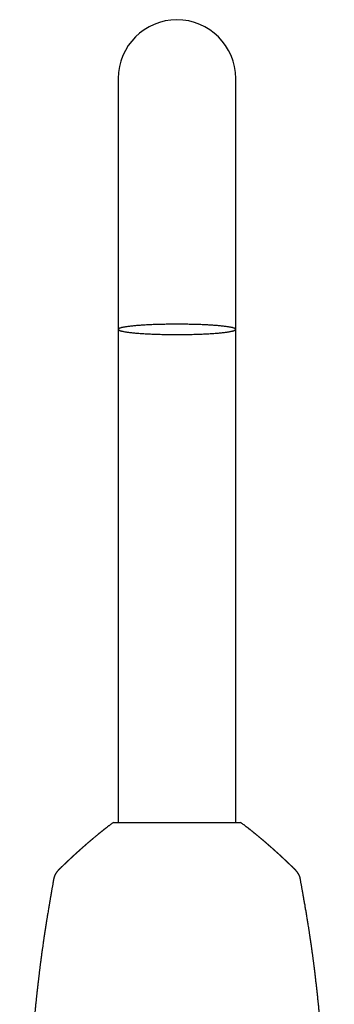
# Model space of a CAD drawing. Header units: millimetres. Extents: x 8 to 865, y 12 to 845.
# Tile 6 of 23: x 374 to 435, y 653 to 845. Entities that reach past the tile are written whole.
import ezdxf

# ---------------------------------------------------------------- set-up
doc = ezdxf.new("R2010")
doc.units = ezdxf.units.MM

msp = doc.modelspace()

# ---------------------------------------------------------------- linework, layer by layer
at = {"color": 7, "linetype": 'Continuous', "lineweight": 30}
for p, q in [((393.17, 833.58), (393.17, 797.08)), ((416.12, 797.08), (416.12, 833.58)), ((393.17, 797.08), (393.17, 784.63)), ((416.12, 784.63), (416.12, 797.08)), ((393.17, 784.63), (393.17, 688.38)), ((416.12, 688.38), (416.12, 784.63)), ((392.01, 688.28), (392.01, 688.28)), ((417.28, 688.28), (417.28, 688.28)), ((381.79, 679.43), (381.79, 679.43)), ((428.77, 677.28), (428.77, 677.28))]:
    msp.add_line(p, q, dxfattribs=at)
at = {"color": 7, "linetype": 'Continuous', "lineweight": 30, "flags": 128}
msp.add_lwpolyline([(404.64, 783.63), (404.94, 783.63), (405.24, 783.63), (405.54, 783.63), (405.84, 783.63), (406.14, 783.63), (406.44, 783.64), (406.73, 783.64), (407.03, 783.65), (407.32, 783.65), (407.61, 783.66), (407.9, 783.67), (408.19, 783.67), (408.47, 783.68), (408.75, 783.69), (409.03, 783.7), (409.31, 783.71), (409.58, 783.72), (409.85, 783.74), (410.12, 783.75), (410.38, 783.76), (410.64, 783.77), (410.89, 783.79), (411.14, 783.8), (411.39, 783.82), (411.63, 783.83), (411.86, 783.85), (412.09, 783.87), (412.32, 783.88), (412.54, 783.9), (412.76, 783.92), (412.97, 783.94), (413.17, 783.96), (413.37, 783.98), (413.56, 784), (413.75, 784.02), (413.92, 784.04), (414.1, 784.06), (414.27, 784.08), (414.43, 784.11), (414.58, 784.13), (414.73, 784.15), (414.87, 784.17), (415, 784.2), (415.12, 784.22), (415.24, 784.25), (415.35, 784.27), (415.46, 784.29), (415.55, 784.32), (415.64, 784.34), (415.73, 784.37), (415.8, 784.4), (415.87, 784.42), (415.92, 784.45), (415.98, 784.47), (416.02, 784.5), (416.05, 784.52), (416.08, 784.55), (416.1, 784.58), (416.11, 784.6), (416.12, 784.63), (416.11, 784.66), (416.1, 784.68), (416.08, 784.71), (416.05, 784.73), (416.02, 784.76), (415.98, 784.79), (415.92, 784.81), (415.87, 784.84), (415.8, 784.86), (415.73, 784.89), (415.64, 784.92), (415.55, 784.94), (415.46, 784.97), (415.35, 784.99), (415.24, 785.01), (415.12, 785.04), (415, 785.06), (414.87, 785.09), (414.73, 785.11), (414.58, 785.13), (414.43, 785.15), (414.27, 785.18), (414.1, 785.2), (413.92, 785.22), (413.75, 785.24), (413.56, 785.26), (413.37, 785.28), (413.17, 785.3), (412.97, 785.32), (412.76, 785.34), (412.54, 785.36), (412.32, 785.38), (412.09, 785.39), (411.86, 785.41), (411.63, 785.43), (411.39, 785.44), (411.14, 785.46), (410.89, 785.47), (410.64, 785.49), (410.38, 785.5), (410.12, 785.51), (409.85, 785.52), (409.58, 785.54), (409.31, 785.55), (409.03, 785.56), (408.75, 785.57), (408.47, 785.58), (408.19, 785.58), (407.9, 785.59), (407.61, 785.6), (407.32, 785.61), (407.03, 785.61), (406.73, 785.62), (406.44, 785.62), (406.14, 785.63), (405.84, 785.63), (405.54, 785.63), (405.24, 785.63), (404.94, 785.63), (404.64, 785.63), (404.34, 785.63), (404.04, 785.63), (403.74, 785.63), (403.44, 785.63), (403.14, 785.63), (402.85, 785.62), (402.55, 785.62), (402.26, 785.61), (401.96, 785.61), (401.67, 785.6), (401.38, 785.59), (401.1, 785.58), (400.81, 785.58), (400.53, 785.57), (400.25, 785.56), (399.97, 785.55), (399.7, 785.54), (399.43, 785.52), (399.17, 785.51), (398.9, 785.5), (398.65, 785.49), (398.39, 785.47), (398.14, 785.46), (397.9, 785.44), (397.66, 785.43), (397.42, 785.41), (397.19, 785.39), (396.96, 785.38), (396.74, 785.36), (396.53, 785.34), (396.32, 785.32), (396.11, 785.3), (395.92, 785.28), (395.72, 785.26), (395.54, 785.24), (395.36, 785.22), (395.18, 785.2), (395.02, 785.18), (394.86, 785.15), (394.7, 785.13), (394.56, 785.11), (394.42, 785.09), (394.28, 785.06), (394.16, 785.04), (394.04, 785.01), (393.93, 784.99), (393.82, 784.97), (393.73, 784.94), (393.64, 784.92), (393.56, 784.89), (393.48, 784.86), (393.42, 784.84), (393.36, 784.81), (393.31, 784.79), (393.26, 784.76), (393.23, 784.73), (393.2, 784.71), (393.18, 784.68), (393.17, 784.66), (393.17, 784.63), (393.17, 784.6), (393.18, 784.58), (393.2, 784.55), (393.23, 784.52), (393.26, 784.5), (393.31, 784.47), (393.36, 784.45), (393.42, 784.42), (393.48, 784.4), (393.56, 784.37), (393.64, 784.34), (393.73, 784.32), (393.82, 784.29), (393.93, 784.27), (394.04, 784.25), (394.16, 784.22), (394.28, 784.2), (394.42, 784.17), (394.56, 784.15), (394.7, 784.13), (394.86, 784.11), (395.02, 784.08), (395.18, 784.06), (395.36, 784.04), (395.54, 784.02), (395.72, 784), (395.92, 783.98), (396.11, 783.96), (396.32, 783.94), (396.53, 783.92), (396.74, 783.9), (396.96, 783.88), (397.19, 783.87), (397.42, 783.85), (397.66, 783.83), (397.9, 783.82), (398.14, 783.8), (398.39, 783.79), (398.65, 783.77), (398.9, 783.76), (399.17, 783.75), (399.43, 783.74), (399.7, 783.72), (399.97, 783.71), (400.25, 783.7), (400.53, 783.69), (400.81, 783.68), (401.1, 783.67), (401.38, 783.67), (401.67, 783.66), (401.96, 783.65), (402.26, 783.65), (402.55, 783.64), (402.85, 783.64), (403.14, 783.63), (403.44, 783.63), (403.74, 783.63), (404.04, 783.63), (404.34, 783.63), (404.64, 783.63)], dxfattribs=at)
at = {"color": 7, "linetype": 'Continuous', "lineweight": 30}
for centre, radius, start, end in [((404.64, 833.58), 11.47, 0, 180), ((392.31, 687.88), 0.5, 90, 127.0962), ((416.97, 687.88), 0.5, 52.9323, 89.9989)]:
    msp.add_arc(centre, radius, start, end, dxfattribs=at)
for points, knots in [([(392.01, 688.28), (391.98, 688.26), (391.9, 688.2), (391.76, 688.09), (391.59, 687.96), (391.43, 687.84), (391.29, 687.73), (391.15, 687.62), (391.03, 687.53), (390.91, 687.44), (390.81, 687.35), (390.71, 687.28), (390.63, 687.22), (390.56, 687.16), (390.5, 687.11), (390.46, 687.08), (390.42, 687.05), (390.4, 687.03), (390.38, 687.02), (390.36, 687), (390.34, 686.98), (390.32, 686.97), (390.29, 686.95), (390.26, 686.92), (390.21, 686.88), (390.14, 686.83), (390.06, 686.76), (389.98, 686.7), (389.9, 686.64), (389.82, 686.57), (389.72, 686.49), (389.63, 686.41), (389.54, 686.34), (389.46, 686.28), (389.4, 686.23), (389.35, 686.19), (389.31, 686.16), (389.27, 686.13), (389.24, 686.1), (389.2, 686.07), (389.15, 686.03), (389.09, 685.98), (389.02, 685.92), (388.95, 685.86), (388.8, 685.74), (388.59, 685.57), (388.38, 685.39), (388.24, 685.27), (388.18, 685.22), (388.13, 685.18), (388.09, 685.14), (388.05, 685.12), (388.03, 685.1), (388.01, 685.08), (387.98, 685.06), (387.94, 685.02), (387.89, 684.98), (387.84, 684.94), (387.8, 684.9), (387.75, 684.86), (387.71, 684.83), (387.66, 684.78), (387.6, 684.73), (387.54, 684.68), (387.48, 684.63), (387.42, 684.58), (387.38, 684.55), (387.35, 684.52), (387.33, 684.5), (387.3, 684.48), (387.27, 684.45), (387.23, 684.42), (387.18, 684.37), (387.11, 684.31), (387.02, 684.24), (386.94, 684.17), (386.88, 684.12), (386.83, 684.08), (386.79, 684.03), (386.74, 683.99), (386.69, 683.95), (386.65, 683.91), (386.61, 683.88), (386.58, 683.86), (386.56, 683.84), (386.54, 683.82), (386.52, 683.8), (386.5, 683.78), (386.46, 683.75), (386.42, 683.71), (386.38, 683.67), (386.33, 683.63), (386.28, 683.59), (386.22, 683.54), (386.13, 683.46), (386.04, 683.38), (385.97, 683.32), (385.92, 683.27), (385.87, 683.23), (385.82, 683.18), (385.77, 683.14), (385.73, 683.11), (385.7, 683.08), (385.68, 683.06), (385.66, 683.04), (385.63, 683.01), (385.59, 682.98), (385.55, 682.94), (385.49, 682.89), (385.43, 682.83), (385.36, 682.77), (385.29, 682.71), (385.24, 682.66), (385.18, 682.61), (385.14, 682.57), (385.09, 682.53), (385.04, 682.49), (384.99, 682.44), (384.94, 682.39), (384.9, 682.35), (384.86, 682.32), (384.84, 682.3), (384.82, 682.29), (384.8, 682.27), (384.78, 682.25), (384.74, 682.21), (384.69, 682.17), (384.64, 682.12), (384.59, 682.07), (384.54, 682.03), (384.5, 681.99), (384.46, 681.96), (384.42, 681.92), (384.39, 681.89), (384.36, 681.86), (384.34, 681.84), (384.32, 681.83), (384.3, 681.81), (384.28, 681.79), (384.25, 681.76), (384.21, 681.72), (384.16, 681.68), (384.12, 681.65), (384.09, 681.61), (384.05, 681.58), (384.02, 681.55), (383.98, 681.51), (383.94, 681.47), (383.9, 681.44), (383.87, 681.41), (383.83, 681.38), (383.78, 681.33), (383.72, 681.27), (383.66, 681.21), (383.58, 681.14), (383.51, 681.07), (383.43, 681), (383.37, 680.94), (383.31, 680.89), (383.27, 680.84), (383.22, 680.8), (383.18, 680.76), (383.13, 680.71), (383.07, 680.66), (383.01, 680.6), (382.96, 680.55), (382.9, 680.5), (382.85, 680.45), (382.8, 680.4), (382.76, 680.36), (382.73, 680.33), (382.7, 680.31), (382.69, 680.3), (382.67, 680.28), (382.64, 680.25), (382.61, 680.22), (382.55, 680.16), (382.47, 680.09), (382.39, 680.01), (382.32, 679.94), (382.26, 679.89), (382.21, 679.84), (382.17, 679.8), (382.14, 679.77), (382.12, 679.75), (382.1, 679.73), (382.08, 679.71), (382.06, 679.69), (382.03, 679.66), (381.99, 679.62), (381.93, 679.57), (381.87, 679.51), (381.82, 679.46), (381.79, 679.44), (381.79, 679.43)], [0, 0, 0, 0, 0.00635, 0.023347, 0.039276, 0.054144, 0.067954, 0.080711, 0.092419, 0.103081, 0.113132, 0.122041, 0.129812, 0.136446, 0.141945, 0.146311, 0.149104, 0.151212, 0.153295, 0.155458, 0.156859, 0.158525, 0.160866, 0.16389, 0.167598, 0.175571, 0.183479, 0.191034, 0.198234, 0.205081, 0.215446, 0.224884, 0.233352, 0.240648, 0.246749, 0.251656, 0.25537, 0.257818, 0.261042, 0.265083, 0.26997, 0.275702, 0.282278, 0.289494, 0.296784, 0.323579, 0.350916, 0.357747, 0.36364, 0.368594, 0.37261, 0.375687, 0.377827, 0.379088, 0.381649, 0.385988, 0.391231, 0.396018, 0.400333, 0.40418, 0.408559, 0.413568, 0.419207, 0.425475, 0.432138, 0.436747, 0.440584, 0.443647, 0.445944, 0.448312, 0.451325, 0.454913, 0.458669, 0.466872, 0.475581, 0.485096, 0.489435, 0.493929, 0.49858, 0.503387, 0.508204, 0.512382, 0.515843, 0.518821, 0.520931, 0.522282, 0.524136, 0.526855, 0.530285, 0.534499, 0.538972, 0.54345, 0.547932, 0.55242, 0.56302, 0.573573, 0.578817, 0.583952, 0.588977, 0.593894, 0.598642, 0.60273, 0.60605, 0.607805, 0.609639, 0.612289, 0.61577, 0.620082, 0.625112, 0.632727, 0.639674, 0.645953, 0.651938, 0.657157, 0.66165, 0.665998, 0.670382, 0.675639, 0.680948, 0.686296, 0.689045, 0.691204, 0.692774, 0.694105, 0.696842, 0.700596, 0.705367, 0.711011, 0.717196, 0.720891, 0.724751, 0.728777, 0.732969, 0.737084, 0.739646, 0.74156, 0.74295, 0.744654, 0.746826, 0.750274, 0.754479, 0.758813, 0.762848, 0.766586, 0.770026, 0.773168, 0.777624, 0.781551, 0.785059, 0.788147, 0.791394, 0.796605, 0.802862, 0.809614, 0.817213, 0.825191, 0.832948, 0.839613, 0.845196, 0.849427, 0.853507, 0.858082, 0.863393, 0.869358, 0.875642, 0.880778, 0.886089, 0.891575, 0.897001, 0.901449, 0.904825, 0.906578, 0.907885, 0.909774, 0.912517, 0.916116, 0.920418, 0.930363, 0.939733, 0.946074, 0.952122, 0.957483, 0.961766, 0.96497, 0.966599, 0.967969, 0.969899, 0.972436, 0.975615, 0.979669, 0.984645, 0.991182, 0.998834, 1, 1, 1, 1]), ([(392.31, 688.38), (392.31, 688.38), (392.31, 688.38), (392.33, 688.38), (392.36, 688.38), (392.4, 688.38), (392.46, 688.38), (392.53, 688.38), (392.62, 688.38), (392.72, 688.38), (392.84, 688.38), (392.97, 688.38), (393.1, 688.38), (393.26, 688.38), (393.42, 688.38), (393.6, 688.38), (393.79, 688.38), (393.99, 688.38), (394.21, 688.38), (394.44, 688.38), (394.69, 688.38), (394.94, 688.38), (395.2, 688.38), (395.47, 688.38), (395.74, 688.38), (396.03, 688.38), (396.33, 688.38), (396.65, 688.38), (396.97, 688.38), (397.31, 688.38), (397.65, 688.38), (398, 688.38), (398.35, 688.38), (398.71, 688.38), (399.07, 688.38), (399.44, 688.38), (399.82, 688.38), (400.2, 688.38), (400.6, 688.38), (401, 688.38), (401.41, 688.38), (401.81, 688.38), (402.21, 688.38), (402.62, 688.38), (403.02, 688.38), (403.43, 688.38), (403.84, 688.38), (404.26, 688.38), (404.68, 688.38), (405.1, 688.38), (405.52, 688.38), (405.95, 688.38), (406.38, 688.38), (406.81, 688.38), (407.23, 688.38), (407.66, 688.38), (408.08, 688.38), (408.49, 688.38), (408.88, 688.38), (409.26, 688.38), (409.64, 688.38), (410.01, 688.38), (410.38, 688.38), (410.75, 688.38), (411.11, 688.38), (411.47, 688.38), (411.81, 688.38), (412.15, 688.38), (412.47, 688.38), (412.78, 688.38), (413.09, 688.38), (413.38, 688.38), (413.67, 688.38), (413.95, 688.38), (414.22, 688.38), (414.48, 688.38), (414.73, 688.38), (414.96, 688.38), (415.18, 688.38), (415.39, 688.38), (415.59, 688.38), (415.77, 688.38), (415.94, 688.38), (416.1, 688.38), (416.25, 688.38), (416.39, 688.38), (416.51, 688.38), (416.62, 688.38), (416.71, 688.38), (416.79, 688.38), (416.85, 688.38), (416.9, 688.38), (416.94, 688.38), (416.96, 688.38), (416.98, 688.38), (416.97, 688.38), (416.97, 688.38)], [0, 0, 0, 0, 0.007742, 0.01833, 0.028921, 0.039508, 0.050087, 0.060973, 0.071867, 0.082765, 0.09366, 0.104545, 0.115115, 0.125693, 0.136275, 0.146853, 0.157423, 0.1683, 0.179187, 0.190076, 0.200963, 0.211839, 0.222401, 0.232972, 0.243545, 0.254115, 0.264677, 0.275546, 0.286424, 0.297306, 0.308184, 0.319053, 0.329625, 0.340206, 0.35079, 0.36137, 0.371942, 0.382823, 0.393712, 0.404606, 0.415496, 0.426376, 0.436949, 0.447531, 0.458115, 0.468697, 0.47927, 0.490149, 0.501038, 0.51193, 0.522819, 0.533698, 0.544923, 0.556161, 0.567407, 0.578652, 0.58989, 0.601115, 0.611684, 0.622263, 0.632844, 0.643422, 0.653992, 0.664869, 0.675755, 0.686645, 0.697531, 0.708408, 0.718975, 0.72955, 0.740128, 0.750704, 0.76127, 0.772144, 0.783028, 0.793915, 0.804799, 0.815673, 0.826247, 0.83683, 0.847415, 0.857997, 0.868571, 0.879452, 0.890343, 0.901238, 0.91213, 0.923011, 0.933597, 0.94419, 0.954787, 0.965381, 0.975966, 0.986858, 0.99776, 1, 1, 1, 1]), ([(427.5, 679.43), (427.48, 679.45), (427.44, 679.48), (427.39, 679.54), (427.34, 679.58), (427.3, 679.62), (427.27, 679.65), (427.24, 679.68), (427.22, 679.7), (427.2, 679.71), (427.18, 679.74), (427.15, 679.77), (427.11, 679.81), (427.06, 679.86), (427, 679.91), (426.94, 679.97), (426.88, 680.03), (426.84, 680.07), (426.8, 680.1), (426.77, 680.14), (426.73, 680.17), (426.69, 680.21), (426.66, 680.24), (426.63, 680.26), (426.61, 680.28), (426.59, 680.3), (426.58, 680.31), (426.56, 680.33), (426.54, 680.35), (426.5, 680.39), (426.46, 680.43), (426.42, 680.47), (426.37, 680.51), (426.32, 680.56), (426.28, 680.6), (426.23, 680.65), (426.17, 680.7), (426.11, 680.76), (426.05, 680.82), (426, 680.86), (425.95, 680.91), (425.89, 680.97), (425.82, 681.03), (425.75, 681.1), (425.67, 681.17), (425.6, 681.24), (425.53, 681.3), (425.47, 681.36), (425.42, 681.4), (425.38, 681.44), (425.34, 681.48), (425.3, 681.52), (425.26, 681.56), (425.21, 681.6), (425.17, 681.64), (425.13, 681.68), (425.08, 681.72), (425.04, 681.76), (425, 681.8), (424.97, 681.83), (424.95, 681.85), (424.93, 681.86), (424.9, 681.89), (424.86, 681.92), (424.81, 681.97), (424.74, 682.03), (424.68, 682.09), (424.62, 682.15), (424.56, 682.2), (424.52, 682.24), (424.48, 682.27), (424.45, 682.3), (424.43, 682.32), (424.39, 682.35), (424.35, 682.39), (424.3, 682.43), (424.25, 682.48), (424.2, 682.53), (424.14, 682.58), (424.08, 682.64), (424.01, 682.7), (423.94, 682.76), (423.88, 682.81), (423.83, 682.86), (423.78, 682.9), (423.73, 682.95), (423.68, 682.99), (423.64, 683.03), (423.61, 683.06), (423.58, 683.08), (423.55, 683.11), (423.5, 683.15), (423.44, 683.21), (423.38, 683.26), (423.3, 683.33), (423.21, 683.41), (423.11, 683.5), (423.02, 683.58), (422.96, 683.63), (422.91, 683.68), (422.86, 683.72), (422.82, 683.75), (422.79, 683.79), (422.76, 683.81), (422.74, 683.82), (422.73, 683.84), (422.71, 683.85), (422.69, 683.87), (422.67, 683.89), (422.64, 683.92), (422.6, 683.95), (422.55, 683.99), (422.5, 684.03), (422.45, 684.07), (422.39, 684.13), (422.32, 684.19), (422.23, 684.27), (422.14, 684.34), (422.07, 684.4), (422.02, 684.45), (421.98, 684.49), (421.94, 684.51), (421.92, 684.53), (421.9, 684.55), (421.87, 684.58), (421.83, 684.61), (421.78, 684.66), (421.72, 684.71), (421.66, 684.76), (421.6, 684.81), (421.55, 684.85), (421.51, 684.89), (421.47, 684.92), (421.43, 684.95), (421.39, 684.98), (421.35, 685.02), (421.31, 685.05), (421.28, 685.08), (421.26, 685.09), (421.25, 685.11), (421.23, 685.12), (421.21, 685.14), (421.17, 685.17), (421.13, 685.2), (421.08, 685.25), (421, 685.31), (420.91, 685.39), (420.81, 685.48), (420.7, 685.56), (420.6, 685.65), (420.5, 685.73), (420.41, 685.8), (420.33, 685.87), (420.27, 685.92), (420.21, 685.97), (420.15, 686.01), (420.1, 686.05), (420.06, 686.09), (420.02, 686.12), (419.99, 686.15), (419.96, 686.17), (419.94, 686.19), (419.91, 686.21), (419.88, 686.24), (419.84, 686.27), (419.79, 686.31), (419.72, 686.36), (419.65, 686.42), (419.57, 686.49), (419.48, 686.56), (419.41, 686.62), (419.35, 686.66), (419.3, 686.7), (419.26, 686.74), (419.21, 686.78), (419.16, 686.82), (419.11, 686.86), (419.06, 686.89), (419.02, 686.93), (418.99, 686.95), (418.96, 686.97), (418.94, 686.99), (418.93, 687), (418.91, 687.01), (418.89, 687.03), (418.87, 687.04), (418.84, 687.07), (418.81, 687.1), (418.76, 687.13), (418.7, 687.18), (418.63, 687.24), (418.55, 687.3), (418.45, 687.37), (418.35, 687.45), (418.24, 687.54), (418.11, 687.64), (417.98, 687.74), (417.83, 687.86), (417.68, 687.98), (417.51, 688.1), (417.38, 688.2), (417.3, 688.27), (417.28, 688.28)], [0, 0, 0, 0, 0.005681, 0.011599, 0.016545, 0.02052, 0.023769, 0.026234, 0.028357, 0.030139, 0.031958, 0.035403, 0.039732, 0.044944, 0.050957, 0.057415, 0.064278, 0.067715, 0.071246, 0.074869, 0.078585, 0.082392, 0.085845, 0.088623, 0.090898, 0.092357, 0.093685, 0.095489, 0.09777, 0.101371, 0.105746, 0.110581, 0.115287, 0.119848, 0.124266, 0.128541, 0.135799, 0.142282, 0.147751, 0.152664, 0.157846, 0.163743, 0.170701, 0.178567, 0.186275, 0.193618, 0.200594, 0.206744, 0.211688, 0.215002, 0.218854, 0.223336, 0.228456, 0.232192, 0.236215, 0.240525, 0.24512, 0.249909, 0.254024, 0.257255, 0.25914, 0.260771, 0.263271, 0.266761, 0.273062, 0.278919, 0.286111, 0.292463, 0.297962, 0.302482, 0.305998, 0.308509, 0.310673, 0.314109, 0.318672, 0.323437, 0.328303, 0.333269, 0.339251, 0.345468, 0.352407, 0.360137, 0.364898, 0.369916, 0.37519, 0.380634, 0.385441, 0.389356, 0.39247, 0.394877, 0.397383, 0.402571, 0.408611, 0.415096, 0.42195, 0.431663, 0.441754, 0.451769, 0.456462, 0.461137, 0.465793, 0.470225, 0.473831, 0.476155, 0.477891, 0.479048, 0.480326, 0.482193, 0.48465, 0.487697, 0.49173, 0.496451, 0.501257, 0.505889, 0.510347, 0.519667, 0.528118, 0.536126, 0.544406, 0.548651, 0.552759, 0.555948, 0.558142, 0.559932, 0.562673, 0.566419, 0.57117, 0.57784, 0.583902, 0.589314, 0.594076, 0.598305, 0.601531, 0.605048, 0.608857, 0.612957, 0.617076, 0.620166, 0.622222, 0.623293, 0.624398, 0.626742, 0.629989, 0.634137, 0.639187, 0.645139, 0.655472, 0.665923, 0.676105, 0.686017, 0.695661, 0.705035, 0.711259, 0.717357, 0.723125, 0.728421, 0.733247, 0.737602, 0.741484, 0.744556, 0.746638, 0.748603, 0.751213, 0.754468, 0.758368, 0.762914, 0.769223, 0.776392, 0.784025, 0.79206, 0.800499, 0.804791, 0.80918, 0.813667, 0.818251, 0.822934, 0.827714, 0.832426, 0.836425, 0.839501, 0.841874, 0.843565, 0.845043, 0.846486, 0.847892, 0.85003, 0.852555, 0.855955, 0.86057, 0.866191, 0.87282, 0.880458, 0.889109, 0.898774, 0.909456, 0.921158, 0.933883, 0.947636, 0.962148, 0.97766, 0.994177, 1, 1, 1, 1]), ([(381.79, 679.43), (381.78, 679.42), (381.75, 679.4), (381.72, 679.37), (381.7, 679.34), (381.68, 679.33), (381.66, 679.31), (381.64, 679.28), (381.62, 679.26), (381.6, 679.25), (381.59, 679.23), (381.57, 679.22), (381.55, 679.2), (381.54, 679.18), (381.52, 679.16), (381.51, 679.15), (381.5, 679.14), (381.48, 679.13), (381.47, 679.11), (381.46, 679.1), (381.44, 679.08), (381.42, 679.05), (381.39, 679.03), (381.37, 679), (381.35, 678.97), (381.33, 678.95), (381.31, 678.93), (381.29, 678.91), (381.27, 678.89), (381.25, 678.86), (381.23, 678.84), (381.22, 678.82), (381.2, 678.81), (381.19, 678.79), (381.18, 678.78), (381.16, 678.76), (381.15, 678.74), (381.13, 678.71), (381.11, 678.68), (381.08, 678.65), (381.06, 678.63), (381.05, 678.6), (381.03, 678.58), (381.02, 678.56), (381, 678.53), (380.97, 678.49), (380.95, 678.46), (380.93, 678.42), (380.9, 678.38), (380.88, 678.35), (380.86, 678.31), (380.85, 678.28), (380.83, 678.24), (380.81, 678.21), (380.79, 678.17), (380.77, 678.14), (380.76, 678.1), (380.74, 678.06), (380.72, 678.01), (380.69, 677.96), (380.67, 677.89), (380.65, 677.82), (380.63, 677.76), (380.61, 677.69), (380.59, 677.63), (380.58, 677.58), (380.57, 677.54), (380.56, 677.51), (380.56, 677.49), (380.55, 677.45), (380.54, 677.41), (380.53, 677.35), (380.52, 677.31), (380.52, 677.29)], [0, 0, 0, 0, 0.011974, 0.02162, 0.028961, 0.034834, 0.042396, 0.051188, 0.060118, 0.067227, 0.072524, 0.078588, 0.086381, 0.095608, 0.103257, 0.108897, 0.113461, 0.119296, 0.125836, 0.133164, 0.142351, 0.153721, 0.166727, 0.178775, 0.193118, 0.204533, 0.214506, 0.226826, 0.236615, 0.248158, 0.260648, 0.270966, 0.278816, 0.284862, 0.294283, 0.3038, 0.314848, 0.327989, 0.343118, 0.35984, 0.375277, 0.388639, 0.400228, 0.410602, 0.426738, 0.445356, 0.46592, 0.487054, 0.507996, 0.526875, 0.545012, 0.56291, 0.581862, 0.600782, 0.618656, 0.638239, 0.658276, 0.680195, 0.704018, 0.728854, 0.763685, 0.796783, 0.82804, 0.857339, 0.885368, 0.913506, 0.921739, 0.930771, 0.940654, 0.951692, 0.965146, 0.98123, 1, 1, 1, 1]), ([(428.77, 677.28), (428.76, 677.3), (428.76, 677.33), (428.75, 677.37), (428.74, 677.4), (428.74, 677.42), (428.74, 677.44), (428.73, 677.45), (428.73, 677.46), (428.73, 677.47), (428.73, 677.49), (428.72, 677.52), (428.71, 677.57), (428.7, 677.62), (428.68, 677.69), (428.65, 677.77), (428.62, 677.86), (428.59, 677.95), (428.56, 678.03), (428.53, 678.09), (428.5, 678.15), (428.48, 678.19), (428.46, 678.24), (428.43, 678.29), (428.41, 678.33), (428.39, 678.36), (428.37, 678.39), (428.35, 678.42), (428.33, 678.45), (428.31, 678.49), (428.29, 678.53), (428.26, 678.57), (428.23, 678.61), (428.21, 678.64), (428.19, 678.67), (428.17, 678.69), (428.15, 678.72), (428.13, 678.75), (428.1, 678.78), (428.08, 678.81), (428.06, 678.83), (428.04, 678.85), (428.03, 678.87), (428.01, 678.89), (428, 678.91), (427.98, 678.93), (427.96, 678.95), (427.94, 678.97), (427.92, 678.99), (427.9, 679.01), (427.89, 679.03), (427.86, 679.06), (427.84, 679.08), (427.81, 679.11), (427.78, 679.14), (427.76, 679.16), (427.74, 679.19), (427.72, 679.21), (427.7, 679.23), (427.67, 679.26), (427.64, 679.28), (427.62, 679.31), (427.6, 679.33), (427.58, 679.34), (427.57, 679.36), (427.55, 679.38), (427.53, 679.4), (427.51, 679.42), (427.5, 679.43)], [0, 0, 0, 0, 0.01336, 0.024238, 0.032639, 0.039012, 0.04335, 0.047658, 0.052007, 0.0564, 0.060837, 0.072468, 0.086334, 0.113162, 0.139237, 0.181479, 0.223105, 0.264478, 0.305059, 0.343185, 0.365563, 0.390242, 0.416888, 0.443864, 0.463445, 0.480841, 0.497125, 0.513161, 0.53106, 0.550176, 0.570842, 0.593217, 0.616873, 0.63574, 0.650461, 0.661711, 0.674656, 0.690318, 0.70872, 0.723534, 0.735661, 0.745732, 0.755375, 0.763424, 0.772976, 0.784167, 0.796179, 0.80834, 0.818811, 0.826915, 0.836337, 0.847397, 0.860667, 0.876932, 0.889578, 0.899701, 0.90783, 0.917476, 0.928475, 0.938928, 0.949425, 0.960036, 0.96832, 0.97205, 0.976342, 0.982426, 0.990311, 1, 1, 1, 1]), ([(380.52, 677.29), (380.51, 677.25), (380.5, 677.18), (380.48, 677.06), (380.46, 676.94), (380.44, 676.84), (380.43, 676.75), (380.41, 676.68), (380.4, 676.61), (380.39, 676.54), (380.37, 676.42), (380.34, 676.25), (380.3, 676.02), (380.25, 675.78), (380.21, 675.52), (380.16, 675.25), (380.12, 675.03), (380.1, 674.88), (380.08, 674.78), (380.07, 674.7), (380.05, 674.63), (380.04, 674.57), (380.03, 674.52), (380.03, 674.48), (380.02, 674.45), (380.02, 674.42), (380.01, 674.39), (380.01, 674.36), (380, 674.31), (379.99, 674.25), (379.97, 674.18), (379.96, 674.1), (379.95, 674.01), (379.9, 673.74), (379.85, 673.44), (379.79, 673.11), (379.76, 672.93), (379.73, 672.76), (379.7, 672.59), (379.68, 672.44), (379.65, 672.3), (379.63, 672.19), (379.62, 672.1), (379.6, 672.02), (379.59, 671.93), (379.57, 671.83), (379.53, 671.59), (379.47, 671.22), (379.39, 670.74), (379.33, 670.37), (379.28, 670.08), (379.25, 669.89), (379.22, 669.68), (379.18, 669.47), (379.15, 669.28), (379.13, 669.13), (379.11, 669.01), (379.09, 668.89), (379.07, 668.77), (379.05, 668.64), (379.03, 668.52), (379.01, 668.4), (378.99, 668.28), (378.98, 668.16), (378.96, 668.05), (378.94, 667.95), (378.93, 667.87), (378.92, 667.8), (378.91, 667.73), (378.9, 667.65), (378.88, 667.56), (378.87, 667.45), (378.85, 667.32), (378.82, 667.18), (378.8, 667.02), (378.77, 666.85), (378.75, 666.67), (378.72, 666.49), (378.69, 666.31), (378.66, 666.12), (378.63, 665.92), (378.6, 665.71), (378.54, 665.26), (378.42, 664.47), (378.31, 663.7), (378.24, 663.19), (378.22, 663.03), (378.2, 662.89), (378.18, 662.75), (378.16, 662.62), (378.15, 662.51), (378.14, 662.41), (378.13, 662.33), (378.12, 662.26), (378.11, 662.2), (378.1, 662.15), (378.1, 662.11), (378.09, 662.06), (378.08, 662.01), (378.07, 661.95), (378.06, 661.87), (378.05, 661.78), (378.04, 661.67), (378.02, 661.56), (378.01, 661.44), (377.99, 661.31), (377.97, 661.19), (377.96, 661.07), (377.94, 660.9), (377.91, 660.68), (377.88, 660.42), (377.85, 660.18), (377.82, 659.96), (377.79, 659.72), (377.76, 659.49), (377.73, 659.25), (377.7, 659.01), (377.67, 658.76), (377.64, 658.5), (377.61, 658.23), (377.57, 657.95), (377.54, 657.65), (377.51, 657.38), (377.48, 657.13), (377.45, 656.93), (377.43, 656.74), (377.41, 656.56), (377.39, 656.4), (377.38, 656.25), (377.36, 656.13), (377.35, 656.02), (377.34, 655.92), (377.33, 655.84), (377.32, 655.77), (377.32, 655.72), (377.31, 655.69), (377.31, 655.65), (377.3, 655.6), (377.3, 655.54), (377.29, 655.48), (377.28, 655.4), (377.27, 655.31), (377.26, 655.2), (377.25, 655.08), (377.23, 654.95), (377.22, 654.81), (377.2, 654.64), (377.18, 654.45), (377.16, 654.25), (377.13, 654), (377.1, 653.73), (377.07, 653.4), (377.03, 653.06), (377, 652.7), (376.96, 652.36), (376.93, 652.01), (376.9, 651.67), (376.86, 651.34), (376.83, 651.02), (376.81, 650.72), (376.78, 650.43), (376.75, 650.16), (376.73, 649.89), (376.7, 649.63), (376.66, 649.12), (376.58, 648.3), (376.52, 647.53), (376.48, 647.05), (376.47, 646.93), (376.46, 646.83), (376.45, 646.73), (376.44, 646.65), (376.44, 646.58), (376.43, 646.53), (376.43, 646.49), (376.43, 646.45), (376.42, 646.42), (376.42, 646.38), (376.42, 646.32), (376.41, 646.25), (376.4, 646.16), (376.39, 646.05), (376.38, 645.93), (376.37, 645.8), (376.36, 645.67), (376.35, 645.53), (376.34, 645.32), (376.31, 645.04), (376.28, 644.69), (376.26, 644.32), (376.23, 643.96), (376.2, 643.58), (376.17, 643.19), (376.14, 642.8), (376.11, 642.4), (376.08, 641.98), (376.05, 641.55), (376.02, 641.11), (375.99, 640.66), (375.95, 640.19), (375.92, 639.71), (375.89, 639.22), (375.86, 638.73), (375.82, 638.26), (375.79, 637.79), (375.76, 637.31), (375.74, 636.88), (375.71, 636.51), (375.69, 636.19), (375.68, 635.88), (375.66, 635.58), (375.64, 635.28), (375.62, 635), (375.61, 634.73), (375.59, 634.47), (375.58, 634.22), (375.56, 633.99), (375.55, 633.77), (375.54, 633.56), (375.53, 633.37), (375.52, 633.18), (375.51, 633.01), (375.5, 632.85), (375.49, 632.71), (375.49, 632.58), (375.48, 632.47), (375.47, 632.38), (375.47, 632.31), (375.47, 632.24), (375.46, 632.18), (375.46, 632.12), (375.46, 632.06), (375.45, 631.98), (375.45, 631.88), (375.44, 631.76), (375.43, 631.62), (375.43, 631.48), (375.42, 631.33), (375.41, 631.17), (375.4, 631.01), (375.39, 630.83), (375.38, 630.64), (375.37, 630.37), (375.35, 630), (375.32, 629.52), (375.3, 628.99), (375.27, 628.43), (375.24, 627.85), (375.21, 627.24), (375.18, 626.62), (375.15, 625.99), (375.13, 625.34), (375.1, 624.68), (375.07, 624.03), (375.04, 623.37), (375.01, 622.71), (374.99, 622.04), (374.96, 621.36), (374.93, 620.67), (374.9, 619.96), (374.88, 619.24), (374.85, 618.51), (374.82, 617.76), (374.79, 617), (374.77, 616.24), (374.74, 615.46), (374.71, 614.67), (374.69, 613.88), (374.66, 613.08), (374.64, 612.28), (374.61, 611.46), (374.59, 610.63), (374.56, 609.78), (374.54, 608.96), (374.52, 608.15), (374.5, 607.37), (374.48, 606.69), (374.47, 606.12), (374.45, 605.67), (374.44, 605.24), (374.43, 604.82), (374.42, 604.42), (374.41, 604.04), (374.41, 603.67), (374.4, 603.32), (374.39, 602.99), (374.38, 602.67), (374.38, 602.37), (374.37, 602.09), (374.36, 601.83), (374.36, 601.58), (374.35, 601.34), (374.35, 601.13), (374.34, 600.92), (374.34, 600.74), (374.33, 600.56), (374.33, 600.39), (374.33, 600.24), (374.33, 600.1), (374.32, 599.98), (374.32, 599.86), (374.32, 599.76), (374.32, 599.67), (374.31, 599.6), (374.31, 599.54), (374.31, 599.48), (374.31, 599.44), (374.31, 599.39), (374.31, 599.34), (374.31, 599.29), (374.31, 599.23), (374.31, 599.17), (374.3, 599.1), (374.3, 599.02), (374.3, 598.93), (374.3, 598.82), (374.3, 598.71), (374.29, 598.58), (374.29, 598.44), (374.29, 598.29), (374.28, 598.12), (374.28, 597.94), (374.28, 597.75), (374.27, 597.55), (374.27, 597.34), (374.26, 597.11), (374.26, 596.86), (374.25, 596.58), (374.25, 596.3), (374.24, 596), (374.24, 595.68), (374.23, 595.35), (374.23, 595.02), (374.22, 594.68), (374.21, 594.32), (374.21, 593.95), (374.2, 593.57), (374.19, 593.17), (374.19, 592.76), (374.18, 592.33), (374.17, 591.89), (374.17, 591.43), (374.16, 590.97), (374.15, 590.49), (374.14, 589.99), (374.14, 589.5), (374.13, 589.01), (374.12, 588.53), (374.11, 588.03), (374.11, 587.51), (374.1, 586.99), (374.09, 586.45), (374.09, 585.9), (374.08, 585.32), (374.07, 584.72), (374.06, 584.1), (374.06, 583.46), (374.05, 582.81), (374.04, 582.14), (374.03, 581.49), (374.03, 580.86), (374.02, 580.24), (374.01, 579.62), (374.01, 578.98), (374, 578.33), (374, 577.67), (373.99, 576.97), (373.98, 576.24), (373.98, 575.46), (373.97, 574.67), (373.96, 573.87), (373.96, 573.07), (373.95, 572.28), (373.95, 571.51), (373.94, 570.72), (373.94, 569.91), (373.93, 569.09), (373.93, 568.26), (373.92, 567.43), (373.92, 566.62), (373.92, 565.81), (373.91, 564.99), (373.91, 564.16), (373.91, 563.32), (373.9, 562.46), (373.9, 561.59), (373.9, 560.71), (373.9, 559.81), (373.9, 558.89), (373.89, 557.96), (373.89, 557.04), (373.89, 556.12), (373.89, 555.2), (373.89, 554.28), (373.89, 553.33), (373.89, 552.7), (373.89, 552.38)], [0, 0, 0, 0, 0.000794, 0.001874, 0.002842, 0.003699, 0.004404, 0.00501, 0.005558, 0.006116, 0.006688, 0.008463, 0.010349, 0.012345, 0.014446, 0.016651, 0.018962, 0.019764, 0.020541, 0.021228, 0.021823, 0.022326, 0.022737, 0.023055, 0.02325, 0.023431, 0.023679, 0.023994, 0.024377, 0.024828, 0.025446, 0.026149, 0.026865, 0.027582, 0.032693, 0.034211, 0.035685, 0.037103, 0.038466, 0.039773, 0.041, 0.04179, 0.042506, 0.043174, 0.043903, 0.044708, 0.04558, 0.049815, 0.053649, 0.057458, 0.058982, 0.060575, 0.062252, 0.064013, 0.06586, 0.066799, 0.067759, 0.068739, 0.069741, 0.070765, 0.071809, 0.072814, 0.073743, 0.074765, 0.075676, 0.076475, 0.077161, 0.077733, 0.078192, 0.078846, 0.079599, 0.080454, 0.08149, 0.082653, 0.083944, 0.085363, 0.086913, 0.088304, 0.089788, 0.091365, 0.093016, 0.094671, 0.096324, 0.104088, 0.113902, 0.115181, 0.116459, 0.117684, 0.118812, 0.119843, 0.120776, 0.121498, 0.122147, 0.122722, 0.123224, 0.123653, 0.124007, 0.1243, 0.124698, 0.125211, 0.125842, 0.126589, 0.127454, 0.128398, 0.129407, 0.130406, 0.131393, 0.132369, 0.133332, 0.135554, 0.137709, 0.139573, 0.141386, 0.143257, 0.14523, 0.14708, 0.149014, 0.151034, 0.153141, 0.155337, 0.157622, 0.159999, 0.162464, 0.164246, 0.165911, 0.167458, 0.168885, 0.170191, 0.171374, 0.172377, 0.173268, 0.174048, 0.174716, 0.175272, 0.175602, 0.175876, 0.176182, 0.176563, 0.17702, 0.177553, 0.178163, 0.178922, 0.179775, 0.180722, 0.181764, 0.182901, 0.184308, 0.185839, 0.187487, 0.189141, 0.191698, 0.1942, 0.197107, 0.199933, 0.202676, 0.205522, 0.208269, 0.210915, 0.213456, 0.215893, 0.218221, 0.220439, 0.22255, 0.224632, 0.226714, 0.234879, 0.244278, 0.245326, 0.246296, 0.247162, 0.247926, 0.248585, 0.249139, 0.249589, 0.249867, 0.250094, 0.250363, 0.250695, 0.251092, 0.251707, 0.252432, 0.253268, 0.254284, 0.255351, 0.256426, 0.257508, 0.258598, 0.261399, 0.264251, 0.267156, 0.270114, 0.273127, 0.276196, 0.279348, 0.282591, 0.285928, 0.289361, 0.29289, 0.296519, 0.300248, 0.304081, 0.308018, 0.312063, 0.315712, 0.319448, 0.323272, 0.327185, 0.329691, 0.332233, 0.334756, 0.337187, 0.339524, 0.341792, 0.343961, 0.34603, 0.347997, 0.34986, 0.351619, 0.353273, 0.35482, 0.356326, 0.357713, 0.358979, 0.360125, 0.361149, 0.362051, 0.362726, 0.363311, 0.363823, 0.364312, 0.364781, 0.365249, 0.36578, 0.366622, 0.367591, 0.368691, 0.36992, 0.371066, 0.372307, 0.373644, 0.375077, 0.376573, 0.378079, 0.381667, 0.385311, 0.389722, 0.394213, 0.398786, 0.403657, 0.408621, 0.41368, 0.418834, 0.424086, 0.429437, 0.434575, 0.439808, 0.445139, 0.450569, 0.456102, 0.461738, 0.467479, 0.473327, 0.479284, 0.485352, 0.491421, 0.497601, 0.503894, 0.510301, 0.516589, 0.522987, 0.529498, 0.536122, 0.542862, 0.54972, 0.555854, 0.562083, 0.568407, 0.572109, 0.575701, 0.579179, 0.582543, 0.585676, 0.588699, 0.591612, 0.594412, 0.597098, 0.59967, 0.601989, 0.604204, 0.606314, 0.608318, 0.610216, 0.611914, 0.613515, 0.615019, 0.616425, 0.617732, 0.618941, 0.62005, 0.621059, 0.621968, 0.622777, 0.623485, 0.624092, 0.62457, 0.62496, 0.625326, 0.62571, 0.62611, 0.626526, 0.626959, 0.627409, 0.627999, 0.628628, 0.62935, 0.630172, 0.631093, 0.632114, 0.633235, 0.634456, 0.635778, 0.637201, 0.638698, 0.640294, 0.641989, 0.643784, 0.645835, 0.648004, 0.650291, 0.652699, 0.655227, 0.657877, 0.660487, 0.663208, 0.66604, 0.668983, 0.67204, 0.675211, 0.678497, 0.681899, 0.685419, 0.689058, 0.692749, 0.696557, 0.700483, 0.70453, 0.708305, 0.712181, 0.716158, 0.720239, 0.724424, 0.728714, 0.733111, 0.737616, 0.742452, 0.747409, 0.752489, 0.757693, 0.763024, 0.768482, 0.773263, 0.77814, 0.783115, 0.788187, 0.79336, 0.798633, 0.804008, 0.810039, 0.816197, 0.822484, 0.8289, 0.835448, 0.841517, 0.847697, 0.85399, 0.860398, 0.866923, 0.873564, 0.880325, 0.886629, 0.893035, 0.899545, 0.90616, 0.912881, 0.91971, 0.926648, 0.933697, 0.940857, 0.94813, 0.955518, 0.963021, 0.970203, 0.977491, 0.984886, 0.992388, 1, 1, 1, 1]), ([(435.39, 552.38), (435.39, 552.73), (435.39, 553.43), (435.39, 554.46), (435.39, 555.49), (435.39, 556.49), (435.39, 557.49), (435.39, 558.46), (435.39, 559.41), (435.38, 560.35), (435.38, 561.34), (435.38, 562.37), (435.38, 563.45), (435.37, 564.5), (435.37, 565.55), (435.36, 566.57), (435.36, 567.58), (435.35, 568.58), (435.35, 569.56), (435.34, 570.52), (435.34, 571.47), (435.33, 572.41), (435.32, 573.31), (435.32, 574.18), (435.31, 575.02), (435.3, 575.85), (435.3, 576.67), (435.29, 577.49), (435.28, 578.31), (435.27, 579.14), (435.27, 579.95), (435.26, 580.76), (435.25, 581.54), (435.24, 582.31), (435.23, 583.04), (435.23, 583.75), (435.22, 584.45), (435.21, 585.14), (435.2, 585.84), (435.19, 586.55), (435.18, 587.28), (435.17, 588), (435.16, 588.71), (435.15, 589.4), (435.14, 590.08), (435.13, 590.75), (435.12, 591.41), (435.11, 592.08), (435.1, 592.73), (435.09, 593.38), (435.08, 594.01), (435.07, 594.63), (435.06, 595.24), (435.05, 595.85), (435.03, 596.47), (435.02, 597.1), (435.01, 597.72), (435, 598.32), (434.99, 598.91), (434.98, 599.49), (434.96, 600.05), (434.95, 600.6), (434.94, 601.14), (434.93, 601.66), (434.92, 602.17), (434.91, 602.66), (434.9, 603.14), (434.88, 603.63), (434.87, 604.13), (434.86, 604.64), (434.85, 605.13), (434.84, 605.61), (434.83, 606.08), (434.81, 606.53), (434.8, 606.96), (434.79, 607.4), (434.78, 607.82), (434.77, 608.24), (434.76, 608.64), (434.75, 609.03), (434.74, 609.4), (434.73, 609.78), (434.72, 610.14), (434.71, 610.51), (434.7, 610.86), (434.69, 611.19), (434.68, 611.5), (434.67, 611.8), (434.66, 612.09), (434.65, 612.35), (434.64, 612.61), (434.64, 612.85), (434.63, 613.08), (434.62, 613.3), (434.62, 613.5), (434.61, 613.69), (434.6, 613.87), (434.6, 614.03), (434.59, 614.17), (434.59, 614.31), (434.59, 614.46), (434.58, 614.6), (434.58, 614.75), (434.57, 614.9), (434.57, 615.06), (434.56, 615.21), (434.56, 615.36), (434.55, 615.52), (434.55, 615.68), (434.54, 615.87), (434.53, 616.06), (434.53, 616.26), (434.52, 616.46), (434.51, 616.69), (434.5, 616.92), (434.49, 617.17), (434.48, 617.44), (434.47, 617.75), (434.46, 618.08), (434.45, 618.42), (434.44, 618.78), (434.42, 619.16), (434.41, 619.54), (434.39, 619.95), (434.38, 620.36), (434.36, 620.78), (434.34, 621.22), (434.33, 621.69), (434.31, 622.2), (434.28, 622.75), (434.26, 623.32), (434.24, 623.9), (434.21, 624.49), (434.18, 625.08), (434.16, 625.67), (434.13, 626.27), (434.1, 626.87), (434.08, 627.48), (434.05, 628.07), (434.02, 628.62), (434, 629.14), (433.97, 629.65), (433.94, 630.16), (433.92, 630.66), (433.89, 631.15), (433.87, 631.7), (433.83, 632.29), (433.8, 632.92), (433.76, 633.54), (433.73, 634.15), (433.7, 634.75), (433.66, 635.34), (433.63, 635.92), (433.59, 636.48), (433.56, 637.03), (433.53, 637.56), (433.49, 638.09), (433.46, 638.59), (433.43, 639.09), (433.4, 639.57), (433.36, 640.04), (433.33, 640.5), (433.3, 640.95), (433.27, 641.36), (433.25, 641.72), (433.22, 642.05), (433.2, 642.37), (433.18, 642.69), (433.15, 643.01), (433.13, 643.35), (433.1, 643.7), (433.08, 644.06), (433.05, 644.43), (433.02, 644.81), (432.99, 645.21), (432.95, 645.61), (432.92, 646.02), (432.89, 646.44), (432.85, 646.87), (432.81, 647.34), (432.77, 647.85), (432.72, 648.4), (432.67, 648.96), (432.62, 649.53), (432.57, 650.11), (432.51, 650.75), (432.44, 651.44), (432.37, 652.18), (432.3, 652.93), (432.22, 653.7), (432.14, 654.47), (432.05, 655.24), (431.97, 656.02), (431.88, 656.81), (431.8, 657.48), (431.74, 658.02), (431.69, 658.42), (431.65, 658.8), (431.6, 659.17), (431.56, 659.53), (431.51, 659.87), (431.47, 660.22), (431.43, 660.55), (431.38, 660.89), (431.34, 661.21), (431.3, 661.51), (431.26, 661.81), (431.23, 662.08), (431.19, 662.35), (431.16, 662.6), (431.13, 662.83), (431.09, 663.05), (431.07, 663.26), (431.04, 663.46), (431.01, 663.64), (430.99, 663.81), (430.97, 663.97), (430.94, 664.12), (430.93, 664.26), (430.91, 664.39), (430.89, 664.49), (430.88, 664.57), (430.87, 664.63), (430.86, 664.69), (430.86, 664.75), (430.85, 664.8), (430.84, 664.86), (430.83, 664.92), (430.82, 664.99), (430.81, 665.07), (430.8, 665.16), (430.78, 665.26), (430.76, 665.37), (430.75, 665.5), (430.72, 665.64), (430.7, 665.79), (430.68, 665.96), (430.65, 666.13), (430.62, 666.33), (430.59, 666.55), (430.55, 666.79), (430.51, 667.05), (430.47, 667.32), (430.43, 667.6), (430.38, 667.89), (430.33, 668.24), (430.26, 668.62), (430.2, 669.03), (430.13, 669.43), (430.07, 669.84), (430, 670.26), (429.93, 670.68), (429.86, 671.1), (429.79, 671.49), (429.72, 671.88), (429.66, 672.26), (429.59, 672.64), (429.53, 673.02), (429.48, 673.3), (429.44, 673.49), (429.43, 673.58), (429.41, 673.66), (429.4, 673.72), (429.39, 673.78), (429.39, 673.82), (429.38, 673.85), (429.38, 673.87), (429.37, 673.9), (429.36, 673.95), (429.35, 674.01), (429.34, 674.08), (429.32, 674.17), (429.31, 674.27), (429.28, 674.39), (429.26, 674.52), (429.24, 674.67), (429.21, 674.82), (429.18, 674.99), (429.15, 675.17), (429.11, 675.36), (429.07, 675.57), (429.03, 675.79), (428.99, 676.02), (428.95, 676.27), (428.9, 676.53), (428.85, 676.8), (428.81, 677.05), (428.78, 677.21), (428.77, 677.28)], [0, 0, 0, 0, 0.008355, 0.016602, 0.024742, 0.032778, 0.04071, 0.0484, 0.055993, 0.063488, 0.070888, 0.079574, 0.088128, 0.096552, 0.104846, 0.113014, 0.121056, 0.128975, 0.136771, 0.144447, 0.152004, 0.159444, 0.166769, 0.17357, 0.180271, 0.186873, 0.193377, 0.199785, 0.206477, 0.213062, 0.219544, 0.225922, 0.232199, 0.238374, 0.244106, 0.249751, 0.25531, 0.260784, 0.266173, 0.272091, 0.277906, 0.28362, 0.289235, 0.294751, 0.300171, 0.305495, 0.310725, 0.316049, 0.321273, 0.3264, 0.331431, 0.336366, 0.341208, 0.345957, 0.351076, 0.356085, 0.360987, 0.365782, 0.370473, 0.375061, 0.379546, 0.383931, 0.388217, 0.392404, 0.396423, 0.400349, 0.404184, 0.407929, 0.412077, 0.416111, 0.420034, 0.423846, 0.427549, 0.431145, 0.434634, 0.438018, 0.441452, 0.444774, 0.447984, 0.451084, 0.454076, 0.456959, 0.459978, 0.462872, 0.465642, 0.468291, 0.470819, 0.473186, 0.475438, 0.477577, 0.479604, 0.481558, 0.483397, 0.485121, 0.486733, 0.488232, 0.489619, 0.490895, 0.49206, 0.493152, 0.494272, 0.495427, 0.496615, 0.497837, 0.499093, 0.500273, 0.501482, 0.502718, 0.504032, 0.50548, 0.50706, 0.508606, 0.51026, 0.51202, 0.513886, 0.515856, 0.517929, 0.520479, 0.523128, 0.525875, 0.528719, 0.53172, 0.534819, 0.538015, 0.541306, 0.544689, 0.548165, 0.55173, 0.556, 0.560388, 0.56489, 0.569502, 0.574223, 0.579049, 0.583691, 0.588422, 0.593237, 0.598135, 0.603111, 0.607213, 0.611363, 0.615494, 0.619556, 0.623549, 0.627475, 0.631334, 0.636535, 0.641614, 0.646575, 0.651421, 0.656247, 0.660958, 0.665555, 0.670041, 0.674419, 0.678689, 0.682855, 0.686918, 0.69088, 0.694744, 0.698511, 0.702183, 0.705762, 0.70925, 0.711927, 0.71455, 0.717119, 0.719639, 0.722215, 0.724897, 0.727682, 0.73056, 0.733537, 0.736609, 0.739775, 0.743032, 0.746318, 0.749687, 0.753136, 0.756664, 0.760964, 0.765367, 0.76987, 0.774469, 0.779159, 0.783936, 0.789778, 0.795733, 0.801793, 0.807952, 0.814202, 0.820424, 0.826721, 0.833089, 0.839521, 0.842856, 0.846084, 0.849199, 0.852201, 0.855094, 0.857881, 0.860562, 0.863394, 0.866104, 0.868694, 0.871168, 0.873528, 0.875775, 0.877912, 0.87994, 0.88186, 0.883676, 0.885357, 0.88694, 0.888425, 0.889813, 0.891127, 0.892344, 0.893463, 0.894485, 0.895411, 0.895966, 0.896481, 0.896955, 0.897388, 0.897809, 0.898306, 0.898797, 0.899347, 0.899973, 0.900694, 0.901512, 0.902424, 0.903422, 0.904602, 0.90587, 0.907224, 0.908663, 0.910187, 0.912053, 0.91403, 0.916117, 0.91831, 0.92061, 0.923014, 0.925521, 0.92898, 0.932336, 0.935594, 0.938755, 0.942395, 0.945905, 0.949287, 0.952545, 0.955682, 0.9587, 0.961955, 0.96508, 0.968079, 0.968849, 0.969602, 0.970269, 0.970836, 0.971301, 0.971597, 0.971831, 0.972006, 0.972236, 0.972577, 0.973061, 0.97367, 0.974403, 0.975261, 0.976242, 0.977348, 0.978503, 0.979768, 0.981142, 0.982624, 0.984215, 0.985915, 0.987722, 0.989637, 0.99166, 0.993791, 0.995988, 0.99829, 1, 1, 1, 1])]:
    msp.add_open_spline(points, degree=3, knots=knots, dxfattribs=at)

doc.saveas('drawing.dxf')
